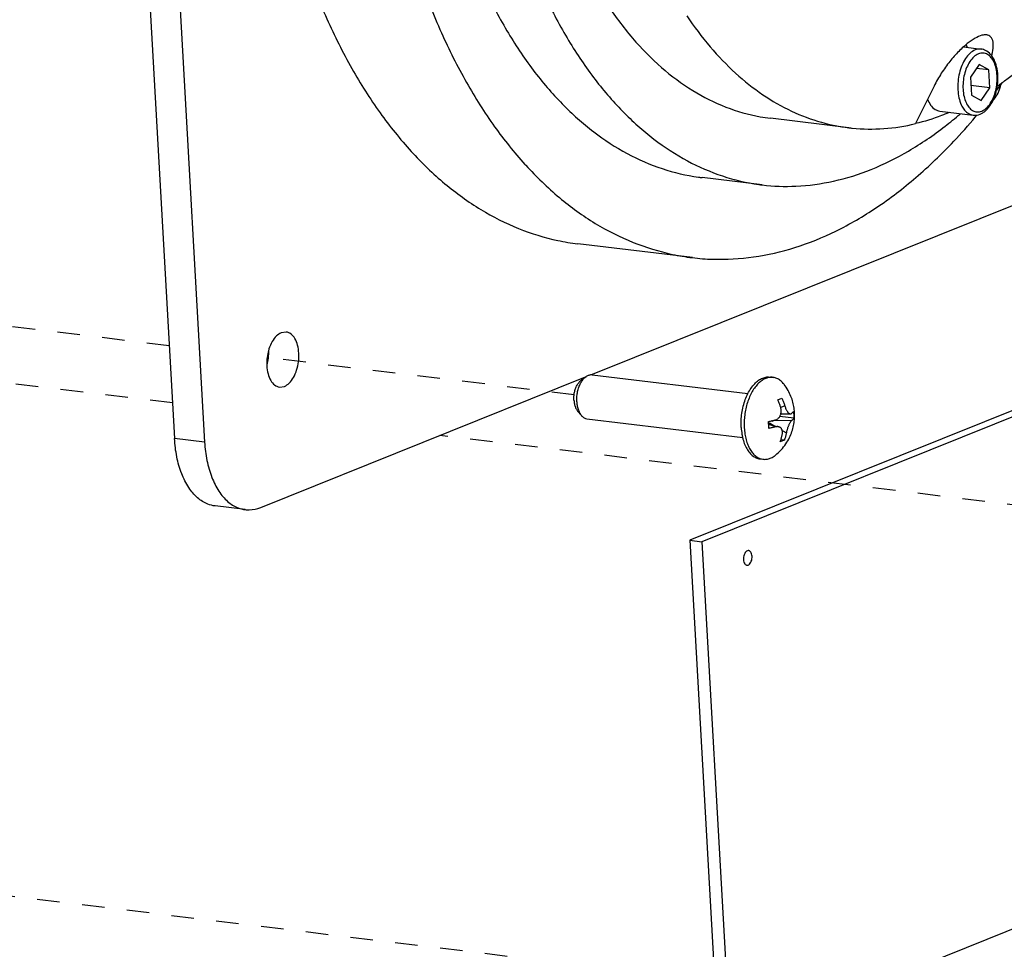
# Model space of a CAD drawing. Header units: inches. Extents: x -4 to 262, y 56 to 231.
# Tile 96 of 162: x 103.54 to 108.78, y 182.01 to 186.96. Entities that reach past the tile are written whole.
import ezdxf

# ---------------------------------------------------------------- set-up
doc = ezdxf.new("R2010")
doc.units = ezdxf.units.IN
doc.header["$LTSCALE"] = 1.2
doc.header["$MEASUREMENT"] = 0
doc.linetypes.add('DASHED', pattern=[0.2, 0.1, -0.1])
doc.layers.get('0').update_dxf_attribs({"linetype": 'CONTINUOUS'})
for name, color, linetype in [('02___PRT_ALL_AXES', 7, 'CONTINUOUS'), ('3_ALL_AXES', 7, 'CONTINUOUS'), ('7_ALL_FEATURES', 7, 'CONTINUOUS')]:
    doc.layers.add(name, color=color, linetype=linetype)

msp = doc.modelspace()

# ---------------------------------------------------------------- linework, layer by layer
at = {"color": 4, "linetype": 'DASHED'}
for p, q in [((104.3333, 185.227), (90.2732, 186.9316)), ((104.3506, 184.9221), (95.4351, 186.003)), ((106.4893, 184.9656), (104.9204, 185.1558)), ((109.629, 184.2822), (105.7747, 184.7495)), ((112.8035, 181.1654), (90.2052, 183.9051))]:
    msp.add_line(p, q, dxfattribs=at)
at = {"color": 7, "linetype": 'Continuous'}
for p, q in [((110.2158, 185.4412), (107.105, 184.191)), ((110.2799, 185.4334), (107.1692, 184.1833)), ((107.105, 184.191), (107.1692, 184.1833)), ((107.105, 184.191), (107.2563, 181.5241)), ((107.1692, 184.1833), (107.3205, 181.5163)), ((107.3205, 181.5163), (108.9718, 182.1799))]:
    msp.add_line(p, q, dxfattribs=at)
for points, start_tangent, end_tangent in [([(107.4185, 184.1357), (107.4156, 184.1358), (107.4077, 184.1326), (107.4005, 184.1251), (107.395, 184.1141), (107.3917, 184.1011), (107.391, 184.0875)], (-0.991925, 0.126824), (0.056642, -0.998395)), ([(107.4365, 184.1058), (107.4343, 184.1183), (107.4298, 184.1281), (107.4232, 184.1342), (107.4185, 184.1357)], (-0.056642, 0.998395), (-0.991925, 0.126824)), ([(107.391, 184.0875), (107.3932, 184.075), (107.3977, 184.0652), (107.4043, 184.0591), (107.409, 184.0576)], (0.056642, -0.998395), (0.991925, -0.126824)), ([(107.409, 184.0576), (107.4119, 184.0575), (107.4198, 184.0607), (107.427, 184.0682), (107.4325, 184.0791), (107.4358, 184.0922), (107.4365, 184.1058)], (0.991925, -0.126824), (-0.056642, 0.998395))]:
    msp.add_spline(points, degree=3, dxfattribs=dict(at, start_tangent=start_tangent, end_tangent=end_tangent))
at = {"layer": '02___PRT_ALL_AXES', "color": 7, "linetype": 'Continuous'}
for p, q in [((108.7393, 186.5889), (108.7675, 186.627)), ((107.9514, 186.3885), (107.5342, 186.4391)), ((108.6252, 186.4452), (108.6335, 186.4551)), ((107.4912, 186.084), (107.1703, 186.1229)), ((107.1186, 185.6963), (106.5089, 185.7702)), ((106.5857, 185.0729), (107.4145, 184.9724)), ((106.5278, 185.0453), (106.553, 185.0633)), ((107.5317, 185.0605), (107.5481, 185.0585)), ((106.5077, 184.879), (106.5278, 184.8555)), ((106.5573, 184.8384), (107.3867, 184.7378)), ((107.4788, 184.6243), (107.4952, 184.6224))]:
    msp.add_line(p, q, dxfattribs=at)
for points, start_tangent, end_tangent in [([(105.6595, 188.642), (105.6889, 188.3113), (105.739, 187.9927), (105.8091, 187.6896), (105.8984, 187.4053), (106.0061, 187.143), (106.1309, 186.9055), (106.2715, 186.6954), (106.4262, 186.5151), (106.5935, 186.3665), (106.7715, 186.2512), (106.9582, 186.1705), (107.1516, 186.1253), (107.1703, 186.1229)], (0.056642, -0.998395), (0.992743, -0.120259)), ([(106.1866, 188.686), (106.2155, 188.3703), (106.2654, 188.0673), (106.3357, 187.7806), (106.4256, 187.5139), (106.5339, 187.2706), (106.6592, 187.0537), (106.8001, 186.8659), (106.9546, 186.7096), (107.1208, 186.5867), (107.2968, 186.4989), (107.4802, 186.4472), (107.5342, 186.4391)], (0.056642, -0.998395), (0.992749, -0.120203)), ([(104.8019, 188.6163), (104.8337, 188.2546), (104.8874, 187.9054), (104.9623, 187.5725), (105.0577, 187.2592), (105.1726, 186.9687), (105.3058, 186.704), (105.456, 186.4678), (105.6217, 186.2625), (105.801, 186.0903), (105.9922, 185.953), (106.1934, 185.8518), (106.4024, 185.7879), (106.5089, 185.7702)], (0.056642, -0.998395), (0.992731, -0.120352)), ([(105.9804, 188.6031), (106.0098, 188.2724), (106.0599, 187.9538), (106.13, 187.6506), (106.2193, 187.3664), (106.327, 187.1041), (106.4518, 186.8666), (106.5924, 186.6565), (106.7471, 186.4762), (106.9144, 186.3276), (107.0924, 186.2123), (107.2791, 186.1316), (107.4725, 186.0864), (107.4912, 186.084)], (0.056642, -0.998395), (0.992743, -0.120259)), ([(105.4116, 188.5424), (105.4435, 188.1806), (105.4971, 187.8315), (105.572, 187.4986), (105.6674, 187.1853), (105.7823, 186.8948), (105.9156, 186.6301), (106.0658, 186.3939), (106.2271, 186.1933)], (0.056642, -0.998395), (0.672358, -0.740226)), ([(107.1186, 185.6963), (107.2268, 185.688), (107.445, 185.7002), (107.6645, 185.7505), (107.883, 185.8383), (108.0983, 185.9628), (108.3082, 186.1226), (108.5104, 186.3161), (108.6252, 186.4452)], (0.992731, -0.120352), (0.643391, 0.765538)), ([(107.4912, 186.084), (107.6704, 186.0772), (107.8708, 186.1041), (108.0714, 186.1667), (108.2699, 186.2645), (108.4643, 186.3963), (108.5443, 186.4615)], (0.992743, -0.120259), (0.759064, 0.651016)), ([(106.2271, 186.1933), (106.2314, 186.1886), (106.4107, 186.0164), (106.6019, 185.879), (106.8031, 185.7779), (107.0121, 185.714), (107.1186, 185.6963)], (0.672358, -0.740226), (0.992731, -0.120352)), ([(106.553, 185.0633), (106.5579, 185.0665), (106.5721, 185.0722), (106.5857, 185.0729)], (0.813331, 0.581802), (0.992812, -0.119681)), ([(106.4881, 184.9372), (106.4883, 184.9581), (106.4912, 184.9791), (106.4967, 184.999), (106.5046, 185.017), (106.5143, 185.032), (106.5254, 185.0434), (106.5278, 185.0453)], (-0.056642, 0.998395), (0.812803, 0.582539)), ([(106.5033, 184.9283), (106.5035, 184.9526), (106.5066, 184.9771), (106.5125, 185.0007), (106.5211, 185.0223), (106.5318, 185.0409), (106.5442, 185.0559), (106.553, 185.0633)], (-0.056642, 0.998395), (0.813331, 0.581802)), ([(107.4145, 184.9724), (107.4315, 185.0011), (107.4506, 185.0248), (107.4714, 185.043), (107.4932, 185.055), (107.5154, 185.0606), (107.5317, 185.0605)], (0.452644, 0.891691), (0.992819, -0.119625)), ([(107.3786, 184.7915), (107.3784, 184.8292), (107.3821, 184.8673), (107.3895, 184.9046), (107.4005, 184.9401), (107.4145, 184.9724)], (-0.056642, 0.998395), (0.452644, 0.891691)), ([(106.4881, 184.9372), (106.4906, 184.9174), (106.4957, 184.8997), (106.5032, 184.885), (106.5077, 184.879)], (0.056642, -0.998395), (0.650413, -0.75958)), ([(106.5033, 184.9283), (106.5062, 184.9051), (106.5119, 184.8841), (106.5202, 184.8663), (106.5278, 184.8555)], (0.056642, -0.998395), (0.650871, -0.759189)), ([(106.5278, 184.8555), (106.5307, 184.8524), (106.543, 184.843), (106.5566, 184.8385), (106.5573, 184.8384)], (0.650871, -0.759189), (0.992812, -0.119681)), ([(107.3786, 184.7915), (107.3826, 184.7554), (107.3861, 184.7377)], (0.056642, -0.998395), (0.227158, -0.973858)), ([(107.3861, 184.7377), (107.3903, 184.7219), (107.4016, 184.692), (107.416, 184.6668), (107.4331, 184.6468), (107.4524, 184.6329), (107.4733, 184.6252), (107.4788, 184.6243)], (0.227158, -0.973858), (0.992819, -0.119625))]:
    msp.add_spline(points, degree=3, dxfattribs=dict(at, start_tangent=start_tangent, end_tangent=end_tangent))
at = {"layer": '3_ALL_AXES', "color": 7, "linetype": 'Continuous'}
for p, q in [((104.9559, 185.3002), (104.93, 185.2965)), ((104.9203, 185.0071), (104.9462, 185.0108))]:
    msp.add_line(p, q, dxfattribs=at)
for points, start_tangent, end_tangent in [([(108.718, 186.5334), (108.7186, 186.534), (108.7412, 186.5638), (108.7583, 186.603), (108.7645, 186.6262)], (0.722279, 0.691602), (0.2097, 0.977766)), ([(104.93, 185.2965), (104.9041, 185.279), (104.8815, 185.2491), (104.8644, 185.21), (104.862, 185.2017)], (-0.927876, -0.37289), (-0.270579, -0.962698)), ([(104.9462, 185.0108), (104.9721, 185.0284), (104.9947, 185.0582), (105.0117, 185.0974), (105.0216, 185.1421), (105.0232, 185.1879), (105.0166, 185.2304), (105.0022, 185.2653), (104.9816, 185.2894), (104.9567, 185.3001), (104.9559, 185.3002)], (0.927876, 0.37289), (-0.992887, 0.119065)), ([(104.862, 185.2017), (104.8546, 185.1653), (104.8527, 185.1253)], (-0.270579, -0.962698), (0.032383, -0.999476)), ([(104.8538, 185.1251), (104.8611, 185.1615), (104.8631, 185.2015)], (0.270579, 0.962698), (-0.032383, 0.999476)), ([(104.8527, 185.1253), (104.8529, 185.1194), (104.8596, 185.077), (104.874, 185.042), (104.8946, 185.018), (104.9195, 185.0072), (104.9203, 185.0071)], (0.032383, -0.999476), (0.992887, -0.119065))]:
    msp.add_spline(points, degree=3, dxfattribs=dict(at, start_tangent=start_tangent, end_tangent=end_tangent))
at = {"layer": '7_ALL_FEATURES', "color": 7, "linetype": 'Continuous'}
for p, q in [((103.9204, 192.5054), (104.3614, 184.733)), ((104.0809, 192.486), (104.5218, 184.7136)), ((108.5627, 186.8186), (108.6559, 186.8073)), ((108.6452, 186.7247), (108.5988, 186.6573)), ((108.6971, 186.6968), (108.6315, 186.7048)), ((108.6971, 186.6968), (108.6452, 186.7247)), ((108.7025, 186.6016), (108.6971, 186.6968)), ((108.5988, 186.6573), (108.6042, 186.5621)), ((108.4057, 186.6108), (108.3072, 186.4104)), ((108.7025, 186.6016), (108.6012, 186.6139)), ((108.656, 186.5342), (108.7025, 186.6016)), ((108.6042, 186.5621), (108.656, 186.5342)), ((108.4368, 186.4769), (108.6133, 186.4555)), ((106.5785, 185.0725), (108.8846, 185.9993)), ((104.8202, 184.3659), (106.5497, 185.0609)), ((107.5741, 184.9396), (107.5856, 184.9439)), ((107.5856, 184.9439), (107.5959, 184.9484)), ((107.611, 184.9065), (107.589, 184.8983)), ((107.5901, 184.865), (107.6406, 184.8641)), ((107.5249, 184.8099), (107.5236, 184.8235)), ((107.5248, 184.8099), (107.5788, 184.7952)), ((107.5625, 184.795), (107.525, 184.8074)), ((107.5298, 184.8085), (107.5294, 184.8157)), ((107.5294, 184.8157), (107.552, 184.8025)), ((107.553, 184.8298), (107.6479, 184.8293)), ((107.5834, 184.8491), (107.5846, 184.8496)), ((107.5846, 184.8496), (107.5845, 184.8509)), ((107.6592, 184.8405), (107.5846, 184.8496)), ((107.5968, 184.7763), (107.6191, 184.7632)), ((104.5218, 184.7136), (104.3614, 184.733)), ((107.5983, 184.7199), (107.5868, 184.7156)), ((107.6086, 184.7244), (107.5904, 184.7266)), ((107.6086, 184.7244), (107.5983, 184.7199)), ((104.7374, 184.3541), (104.577, 184.3735))]:
    msp.add_line(p, q, dxfattribs=at)
msp.add_ellipse((107.5377, 184.8167), major_axis=(0.0048, 0.011), ratio=0.874525, start_param=-0.70321, end_param=0.029876, dxfattribs=at)
for points, start_tangent, end_tangent in [([(108.7436, 186.6116), (108.7937, 186.6475), (108.9536, 186.7815), (109.107, 186.9403), (109.2526, 187.1225), (109.389, 187.3262), (109.5147, 187.5495), (109.6286, 187.7901), (109.7295, 188.0457)], (0.823407, 0.567451), (0.337663, 0.941267)), ([(107.0888, 186.9845), (107.2136, 186.8196), (107.3491, 186.6792), (107.494, 186.5646), (107.6468, 186.4771), (107.8062, 186.4175), (107.9514, 186.3885)], (0.558674, -0.829388), (0.992716, -0.120478)), ([(108.6855, 186.8833), (108.6609, 186.8809), (108.6245, 186.8653), (108.5825, 186.8364), (108.5621, 186.8192)], (-0.990681, 0.136203), (-0.744894, -0.667183)), ([(108.7125, 186.771), (108.7166, 186.789), (108.7206, 186.8366), (108.7112, 186.8679), (108.6907, 186.8822), (108.6855, 186.8833)], (0.250556, 0.968102), (-0.990681, 0.136203)), ([(108.5621, 186.8192), (108.537, 186.7952), (108.4897, 186.742), (108.4443, 186.6789), (108.4057, 186.6108)], (-0.744894, -0.667183), (-0.441054, -0.897481)), ([(108.6248, 186.8028), (108.5975, 186.7853), (108.5732, 186.7565), (108.5542, 186.7206), (108.5408, 186.6797), (108.5333, 186.6352), (108.5324, 186.5901), (108.5383, 186.5477), (108.5505, 186.5112), (108.5542, 186.5035)], (-0.927876, -0.37289), (0.465059, -0.885279)), ([(108.5839, 186.8166), (108.5775, 186.8312)], (-0.372605, 0.92799), (-0.435534, 0.900172)), ([(108.6559, 186.8073), (108.653, 186.8075), (108.6248, 186.8028)], (-0.992321, 0.123689), (-0.927876, -0.37289)), ([(108.7273, 186.7464), (108.7068, 186.7787), (108.68, 186.7999), (108.656, 186.8072)], (-0.414333, 0.910125), (-0.99225, 0.12426)), ([(108.642, 186.7818), (108.6178, 186.7664), (108.5961, 186.7408), (108.5792, 186.7089), (108.5672, 186.6725), (108.5606, 186.6329), (108.5598, 186.5927), (108.5651, 186.555), (108.5759, 186.5225), (108.5914, 186.4972), (108.6111, 186.4801), (108.6344, 186.4728), (108.6593, 186.477)], (-0.927876, -0.37289), (0.927876, 0.37289)), ([(108.6593, 186.477), (108.6834, 186.4925), (108.7051, 186.518), (108.722, 186.55), (108.734, 186.5864), (108.7407, 186.626), (108.7414, 186.6662), (108.7362, 186.7039), (108.7253, 186.7364), (108.7098, 186.7617), (108.6902, 186.7788), (108.6668, 186.786), (108.642, 186.7818)], (0.927876, 0.37289), (-0.927876, -0.37289)), ([(108.6812, 186.4804), (108.7083, 186.5134), (108.7286, 186.5559), (108.7413, 186.6039), (108.7455, 186.6538), (108.741, 186.7021), (108.7279, 186.7451), (108.7273, 186.7464)], (0.740981, 0.671526), (-0.414333, 0.910125)), ([(108.3707, 186.5403), (108.3872, 186.5095), (108.411, 186.4864), (108.4368, 186.4769)], (0.367732, -0.929932), (0.992481, -0.122399)), ([(108.5542, 186.5035), (108.5679, 186.4827), (108.59, 186.4635), (108.6131, 186.4555)], (0.465059, -0.885279), (0.992092, -0.125509)), ([(108.4446, 186.4528), (108.3072, 186.4104)], (-0.93561, -0.353036), (-0.972307, -0.233705)), ([(108.4871, 186.4698), (108.4689, 186.4623), (108.4446, 186.4528)], (-0.921912, -0.387399), (-0.93561, -0.353036)), ([(108.6131, 186.4555), (108.6191, 186.455), (108.6506, 186.4607)], (0.99225, -0.12426), (0.927876, 0.37289)), ([(108.6506, 186.4607), (108.665, 186.4681)], (0.927876, 0.37289), (0.848615, 0.529012)), ([(108.665, 186.4681), (108.6812, 186.4804)], (0.848615, 0.529012), (0.740981, 0.671526)), ([(107.9514, 186.3885), (107.9704, 186.3864), (108.138, 186.384), (108.3072, 186.4104)], (0.992716, -0.120478), (0.972307, 0.233705)), ([(107.5096, 185.053), (107.4899, 185.0425), (107.4711, 185.0269), (107.4534, 185.0068), (107.4375, 184.9825), (107.4236, 184.9548), (107.4121, 184.9242), (107.4033, 184.8916), (107.3975, 184.8577), (107.3947, 184.8234), (107.395, 184.7895)], (-0.927876, -0.37289), (0.056642, -0.998395)), ([(107.5481, 185.0585), (107.5296, 185.0584), (107.5096, 185.053)], (-0.992762, 0.120102), (-0.927876, -0.37289)), ([(107.6072, 185.0213), (107.6027, 185.0268), (107.5864, 185.0424), (107.5685, 185.053), (107.5494, 185.0584), (107.5481, 185.0585)], (-0.608878, 0.793264), (-0.992762, 0.120102)), ([(107.5615, 184.6444), (107.5912, 184.6721), (107.617, 184.7047), (107.6361, 184.7379), (107.6492, 184.77), (107.6577, 184.8017), (107.6623, 184.8331), (107.6631, 184.8642), (107.6605, 184.895), (107.6542, 184.9257), (107.6438, 184.9572), (107.6283, 184.9893), (107.6072, 185.0213)], (0.780723, 0.624877), (-0.608788, 0.793333)), ([(107.5892, 184.8977), (107.587, 184.9051), (107.5843, 184.9132), (107.5812, 184.9219), (107.5778, 184.9308), (107.5741, 184.9396)], (-0.276752, 0.960941), (-0.398411, 0.917207)), ([(107.5959, 184.9484), (107.5995, 184.9398), (107.6029, 184.931), (107.606, 184.9222), (107.6087, 184.9139), (107.611, 184.9065)], (0.398411, -0.917207), (0.276752, -0.960941)), ([(107.5604, 184.8316), (107.5676, 184.8343), (107.5735, 184.8379), (107.5782, 184.8422), (107.5822, 184.8471), (107.5854, 184.8524), (107.5881, 184.8583), (107.59, 184.8645), (107.5901, 184.865)], (0.969717, 0.24423), (0.231687, 0.97279)), ([(107.5901, 184.865), (107.5911, 184.8703), (107.5917, 184.8756), (107.5918, 184.881), (107.5914, 184.8867), (107.5905, 184.8923), (107.5892, 184.8977)], (0.231687, 0.97279), (-0.276752, 0.960941)), ([(107.611, 184.9065), (107.6139, 184.8975), (107.6169, 184.8901), (107.6199, 184.8839), (107.6229, 184.8787), (107.626, 184.8742), (107.6292, 184.8705), (107.6324, 184.8675), (107.6357, 184.8655), (107.6389, 184.8643), (107.6405, 184.8641)], (0.276752, -0.960941), (0.999723, -0.023516)), ([(107.6405, 184.8641), (107.6423, 184.8643), (107.6458, 184.8659)], (0.999723, -0.023516), (0.798592, 0.601873)), ([(107.6458, 184.8659), (107.6483, 184.8678), (107.6508, 184.87), (107.6532, 184.8724), (107.6553, 184.8747), (107.6571, 184.8771)], (0.798592, 0.601873), (0.565455, 0.824779)), ([(107.6571, 184.8771), (107.6587, 184.8587), (107.6592, 184.8405)], (0.11999, -0.992775), (-0.008416, -0.999965)), ([(107.5236, 184.8235), (107.5316, 184.825), (107.5396, 184.8267), (107.5473, 184.8284), (107.5543, 184.8301), (107.5604, 184.8316)], (0.982024, 0.188759), (0.969717, 0.24423)), ([(107.5256, 184.7869), (107.5252, 184.8051), (107.5249, 184.8099)], (0.008416, 0.999965), (-0.073446, 0.997299)), ([(107.6479, 184.8293), (107.6446, 184.8262), (107.6415, 184.8222), (107.6386, 184.8176), (107.6358, 184.8127), (107.6331, 184.8072), (107.6305, 184.8013), (107.6281, 184.7952), (107.6261, 184.7895), (107.6244, 184.7844), (107.6229, 184.7791), (107.6214, 184.7736), (107.6202, 184.7683), (107.6191, 184.7632)], (-0.798592, -0.601873), (-0.185118, -0.982716)), ([(107.6592, 184.8405), (107.6574, 184.8382), (107.6553, 184.8358), (107.6529, 184.8335), (107.6504, 184.8313), (107.6479, 184.8293)], (-0.565455, -0.824779), (-0.798592, -0.601873)), ([(107.395, 184.7895), (107.3984, 184.7569), (107.4049, 184.7263), (107.4143, 184.6986), (107.4263, 184.6743), (107.4406, 184.6541), (107.457, 184.6385), (107.4749, 184.6279), (107.4793, 184.6262)], (0.056642, -0.998395), (0.940794, -0.338979)), ([(107.5625, 184.795), (107.5564, 184.7935), (107.5494, 184.7919), (107.5417, 184.7902), (107.5337, 184.7885), (107.5256, 184.7869)], (-0.969717, -0.24423), (-0.982024, -0.188759)), ([(107.5788, 184.7952), (107.5761, 184.7958), (107.5699, 184.7961), (107.5625, 184.795)], (-0.96427, 0.26492), (-0.969717, -0.24423)), ([(107.5973, 184.7544), (107.5983, 184.7629), (107.598, 184.77), (107.5969, 184.7759), (107.5951, 184.781), (107.5926, 184.7854), (107.5894, 184.7892), (107.5856, 184.7922), (107.5812, 184.7944), (107.5788, 184.7952)], (0.185118, 0.982716), (-0.96427, 0.26492)), ([(107.5868, 184.7156), (107.5895, 184.7234), (107.5919, 184.7316), (107.5941, 184.7397), (107.5959, 184.7474), (107.5973, 184.7544)], (0.338105, 0.941108), (0.185118, 0.982716)), ([(107.6191, 184.7632), (107.6177, 184.7563), (107.616, 184.7487), (107.6138, 184.7406), (107.6113, 184.7324), (107.6086, 184.7244)], (-0.185118, -0.982716), (-0.338105, -0.941108)), ([(104.5771, 184.3736), (104.5389, 184.3831), (104.4839, 184.4171), (104.4373, 184.4713), (104.3996, 184.5454), (104.3737, 184.6351), (104.3614, 184.733)], (-0.992644, 0.12107), (-0.056642, 0.998395)), ([(104.5218, 184.7136), (104.5342, 184.6157), (104.5601, 184.526), (104.5978, 184.4519), (104.6443, 184.3977), (104.6994, 184.3637), (104.7375, 184.3541)], (0.056642, -0.998395), (0.992644, -0.12107)), ([(107.4793, 184.6262), (107.494, 184.6225), (107.4952, 184.6224)], (0.940794, -0.338979), (0.992762, -0.120102)), ([(107.4952, 184.6224), (107.5138, 184.6225), (107.5337, 184.6278)], (0.992762, -0.120102), (0.927876, 0.37289)), ([(107.5337, 184.6278), (107.5534, 184.6384), (107.5615, 184.6444)], (0.927876, 0.37289), (0.780745, 0.62485)), ([(104.7375, 184.3541), (104.7597, 184.353), (104.8202, 184.3659)], (0.992644, -0.12107), (0.927876, 0.37289))]:
    msp.add_spline(points, degree=3, dxfattribs=dict(at, start_tangent=start_tangent, end_tangent=end_tangent))

doc.saveas('drawing.dxf')
